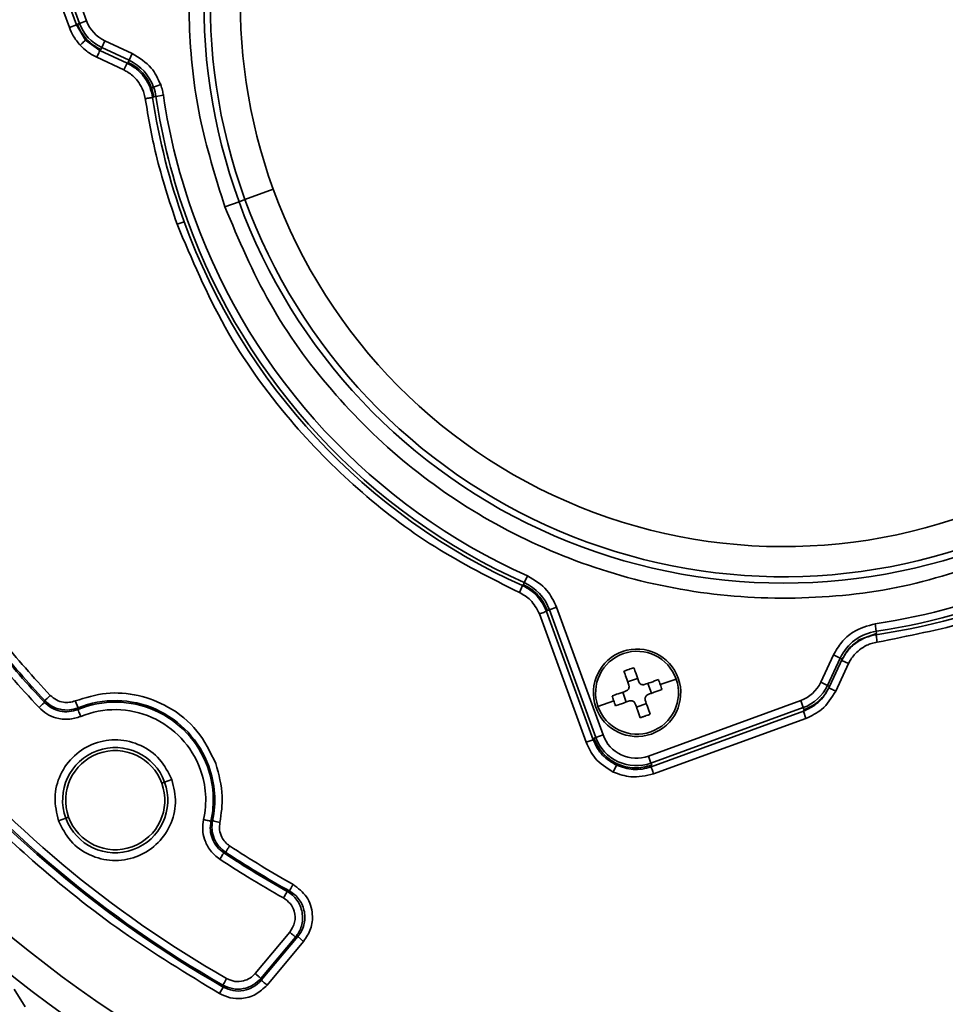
# Model space of a CAD drawing. Header units: millimetres. Extents: x -10540 to 6039, y -7467 to 6433.
# Tile 20 of 236: x -4548 to -4487, y -1981 to -1916. Entities that reach past the tile are written whole.
import ezdxf

# ---------------------------------------------------------------- set-up
doc = ezdxf.new("R2010")
doc.units = ezdxf.units.MM
doc.header["$LTSCALE"] = 8

msp = doc.modelspace()

# ---------------------------------------------------------------- linework, layer by layer
at = {"linetype": 'Continuous', "lineweight": 35}
for p, q in [((-4544.75, -1916.424), (-4548.468, -1906.211)), ((-4547.998, -1906.04), (-4544.28, -1916.253)), ((-4544.078, -1916.145), (-4547.757, -1906.036)), ((-4547.288, -1905.865), (-4543.608, -1915.974)), ((-4544.078, -1916.145), (-4543.608, -1915.974)), ((-4544.28, -1916.253), (-4544.75, -1916.424)), ((-4544.28, -1916.253), (-4544.218, -1916.196)), ((-4544.28, -1916.253), (-4543.673, -1917.254)), ((-4544.218, -1916.196), (-4544.078, -1916.145)), ((-4543.673, -1917.254), (-4542.729, -1917.946)), ((-4542.604, -1917.754), (-4542.392, -1917.301)), ((-4542.392, -1917.301), (-4540.58, -1918.146)), ((-4542.666, -1917.889), (-4542.729, -1917.946)), ((-4542.729, -1917.946), (-4540.925, -1918.787)), ((-4542.604, -1917.754), (-4542.666, -1917.889)), ((-4540.791, -1918.599), (-4542.604, -1917.754)), ((-4541.137, -1919.24), (-4542.941, -1918.399)), ((-4540.854, -1918.734), (-4540.791, -1918.599)), ((-4540.791, -1918.599), (-4540.58, -1918.146)), ((-4540.925, -1918.787), (-4541.137, -1919.24)), ((-4539.303, -1920.427), (-4539.163, -1920.376)), ((-4539.154, -1921.013), (-4539.303, -1920.427)), ((-4538.693, -1920.205), (-4539.163, -1920.376)), ((-4539.007, -1920.992), (-4539.154, -1921.014)), ((-4539.007, -1920.992), (-4538.513, -1920.919)), ((-4533.1, -1927.838), (-4531.22, -1927.154)), ((-4533.494, -1927.981), (-4534.434, -1928.323)), ((-4533.1, -1927.838), (-4533.494, -1927.981)), ((-4537.135, -1929.307), (-4537.605, -1929.478)), ((-4514.623, -1953.391), (-4514.562, -1953.256)), ((-4514.562, -1953.256), (-4514.358, -1952.799)), ((-4514.683, -1953.45), (-4514.888, -1953.907)), ((-4513.092, -1955.161), (-4509.993, -1963.675)), ((-4512.89, -1955.053), (-4513.03, -1955.103)), ((-4512.89, -1955.053), (-4512.42, -1954.882)), ((-4509.807, -1963.523), (-4512.89, -1955.053)), ((-4512.42, -1954.882), (-4509.337, -1963.352)), ((-4510.463, -1963.846), (-4513.562, -1955.332)), ((-4491.197, -1956.477), (-4491.27, -1955.983)), ((-4491.197, -1956.477), (-4491.175, -1956.624)), ((-4491.175, -1956.624), (-4492.234, -1956.993)), ((-4494.888, -1959.863), (-4494.042, -1958.05)), ((-4493.589, -1958.261), (-4494.434, -1960.074)), ((-4494.3, -1960.136), (-4493.455, -1958.324)), ((-4493.589, -1958.261), (-4494.042, -1958.05)), ((-4493.455, -1958.324), (-4493.589, -1958.261)), ((-4493.495, -1958.41), (-4493.041, -1958.621)), ((-4493.041, -1958.621), (-4493.893, -1960.448)), ((-4507.04, -1959.608), (-4507.701, -1959.839)), ((-4505.533, -1960.018), (-4504.483, -1959.651)), ((-4506.129, -1960.597), (-4506.36, -1959.936)), ((-4494.434, -1960.074), (-4494.888, -1959.863)), ((-4494.434, -1960.074), (-4494.3, -1960.136)), ((-4494.3, -1960.136), (-4494.346, -1960.237)), ((-4544.366, -1961.096), (-4544.18, -1961.56)), ((-4508.625, -1961.098), (-4509.675, -1961.464)), ((-4507.798, -1961.18), (-4508.029, -1960.519)), ((-4506.323, -1964.758), (-4496.214, -1961.079)), ((-4496.043, -1961.548), (-4496.214, -1961.079)), ((-4506.457, -1961.277), (-4507.118, -1961.508)), ((-4496.043, -1961.548), (-4506.152, -1965.228)), ((-4495.993, -1961.688), (-4496.043, -1961.548)), ((-4496.04, -1961.789), (-4495.993, -1961.688)), ((-4506.149, -1965.468), (-4496.04, -1961.789)), ((-4495.869, -1962.259), (-4505.978, -1965.938)), ((-4496.04, -1961.789), (-4495.869, -1962.259)), ((-4509.993, -1963.675), (-4510.463, -1963.846)), ((-4509.993, -1963.675), (-4509.946, -1963.574)), ((-4509.946, -1963.574), (-4509.807, -1963.523)), ((-4509.807, -1963.523), (-4509.337, -1963.352)), ((-4506.152, -1965.228), (-4506.323, -1964.758)), ((-4506.152, -1965.228), (-4506.102, -1965.367)), ((-4506.102, -1965.367), (-4506.149, -1965.468)), ((-4538.431, -1966.492), (-4537.953, -1966.318)), ((-4538.431, -1966.492), (-4538.619, -1966.561)), ((-4544.992, -1968.88), (-4545.47, -1969.054)), ((-4544.992, -1968.88), (-4544.803, -1968.812)), ((-4532.423, -1979.186), (-4530.126, -1976.448)), ((-4529.743, -1976.769), (-4532.04, -1979.507)), ((-4532.018, -1979.633), (-4529.592, -1976.742)), ((-4529.592, -1976.742), (-4529.209, -1977.063)), ((-4529.209, -1977.063), (-4531.635, -1979.954)), ((-4548.413, -1980.219), (-4547.687, -1981.407)), ((-4534.54, -1980.085), (-4534.787, -1980.52))]:
    msp.add_line(p, q, dxfattribs=at)
at = {"linetype": 'Continuous', "lineweight": 35, "flags": 128}
for points in [[(-4540.925, -1918.787), (-4540.885, -1918.757), (-4540.854, -1918.734)], [(-4539.154, -1921.013), (-4539.194, -1921.042), (-4539.226, -1921.064)], [(-4514.683, -1953.45), (-4514.649, -1953.417), (-4514.623, -1953.391)], [(-4513.03, -1955.103), (-4513.065, -1955.136), (-4513.092, -1955.161)], [(-4491.175, -1956.624), (-4491.195, -1956.672), (-4491.211, -1956.709)], [(-4546.405, -1961.195), (-4546.392, -1961.129), (-4546.382, -1961.078)], [(-4544.18, -1961.56), (-4544.186, -1961.622), (-4544.19, -1961.67)], [(-4535.356, -1969.083), (-4535.296, -1969.066), (-4535.25, -1969.053)], [(-4534.392, -1971.138), (-4534.454, -1971.163), (-4534.504, -1971.182)], [(-4530.299, -1973.739), (-4530.216, -1973.722), (-4530.151, -1973.709)], [(-4529.592, -1976.742), (-4529.676, -1976.757), (-4529.743, -1976.769)], [(-4534.54, -1980.085), (-4534.553, -1980.014), (-4534.564, -1979.958)], [(-4532.04, -1979.507), (-4532.028, -1979.578), (-4532.018, -1979.633)]]:
    msp.add_lwpolyline(points, dxfattribs=at)
at = {"color": 4}
msp.add_circle((-4390.826, -2053.666), 496.895, dxfattribs=at)
at = {"linetype": 'Continuous', "lineweight": 35}
for centre, radius, start, end in [((-4497.359, -1914.829), 38.454, 20, 200), ((-4497.359, -1914.829), 38.034, 20, 200), ((-4497.359, -1914.829), 36.035, 20, 200), ((-4541.399, -1915.17), 2.352, 200, 245), ((-4541.399, -1915.17), 2.851, 200, 245), ((-4542.122, -1921.453), 3.149, 20, 64.99765), ((-4542.122, -1921.453), 3.149, 8.41677, 20), ((-4497.359, -1914.829), 42.329, 188.47002, 200), ((-4497.359, -1914.829), 42.101, 188.41677, 200), ((-4497.359, -1914.829), 41.602, 188.41677, 200), ((-4497.359, -1914.829), 36.035, 200, 299.12614), ((-4497.359, -1914.829), 38.454, 200, 293.3362), ((-4497.359, -1914.829), 38.034, 200, 293.98965), ((-4497.359, -1914.829), 41.602, 200, 245.88246), ((-4497.359, -1914.829), 42.329, 200, 245.84058), ((-4497.359, -1914.829), 42.101, 200, 245.88246), ((-4515.849, -1956.129), 3.149, 20, 65.88246), ((-4497.359, -1914.829), 41.602, 278.41677, 293.17227), ((-4497.359, -1914.829), 42.329, 278.35154, 294.86242), ((-4497.359, -1914.829), 42.101, 278.41677, 294.62845), ((-4490.736, -1959.592), 3.149, 98.41677, 155), ((-4497.359, -1914.829), 66.895, 219.11451, 223.33194), ((-4497.359, -1914.829), 67.493, 219.21225, 223.39066), ((-4497.359, -1914.829), 67.395, 219.11451, 223.33194), ((-4507.079, -1960.558), 2.9, 19.24641, 199.24641), ((-4507.079, -1960.558), 2.75, 19.24641, 109.24641), ((-4507.079, -1960.558), 2.75, 109.24641, 199.24641), ((-4503.197, -1971.675), 13.413, 109.24611, 110.74132), ((-4503.197, -1971.675), 13.413, 107.7515, 109.24671), ((-4507.079, -1960.558), 2.9, 199.24641, 19.24641), ((-4507.079, -1960.558), 2.75, 289.24641, 19.24641), ((-4518.196, -1964.439), 13.413, 19.24611, 20.74132), ((-4518.196, -1964.439), 13.413, 17.7515, 19.24671), ((-4497.019, -1958.869), 2.352, 290, 335), ((-4497.019, -1958.869), 2.851, 290, 335), ((-4541.711, -1967.686), 6.605, 20, 111.94444), ((-4541.711, -1967.686), 6.507, 20, 112.39361), ((-4541.711, -1967.686), 6.007, 20, 112.39361), ((-4507.079, -1960.558), 2.75, 199.24641, 289.24641), ((-4497.359, -1914.829), 75.105, 219.67317, 240.32683), ((-4497.359, -1914.829), 75.007, 219.73729, 240.26271), ((-4497.359, -1914.829), 74.507, 219.73729, 240.26271), ((-4507.127, -1962.548), 2.851, 200, 290), ((-4507.127, -1962.548), 2.352, 200, 290), ((-4541.711, -1967.686), 3.491, 20, 200), ((-4541.711, -1967.686), 3.291, 20, 200), ((-4541.711, -1967.686), 6.007, 347.60639, 20), ((-4541.711, -1967.686), 6.507, 347.60639, 20), ((-4541.711, -1967.686), 6.605, 348.05556, 20), ((-4541.711, -1967.686), 3.491, 200, 20), ((-4541.711, -1967.686), 3.291, 200, 20), ((-4497.359, -1914.829), 80.378, 220.66356, 252.11019), ((-4497.359, -1914.829), 82.361, 220.98969, 252.29115), ((-4497.359, -1914.829), 66.895, 236.66806, 240.88549), ((-4497.359, -1914.829), 67.493, 236.60934, 240.78775), ((-4497.359, -1914.829), 67.395, 236.66806, 240.88549)]:
    msp.add_arc(centre, radius, start, end, dxfattribs=at)
for points, knots in [([(-4534.434, -1928.323), (-4535.052, -1926.35), (-4536.289, -1922.403), (-4536.94, -1916.208), (-4536.683, -1910.002), (-4535.44, -1903.909), (-4533.264, -1898.087), (-4530.203, -1892.676), (-4526.333, -1887.811), (-4521.749, -1883.611), (-4516.565, -1880.18), (-4510.909, -1877.602), (-4504.918, -1875.941), (-4498.742, -1875.237), (-4492.531, -1875.508), (-4486.439, -1876.748), (-4480.616, -1878.924), (-4475.206, -1881.986), (-4470.338, -1885.855), (-4466.152, -1890.443), (-4462.669, -1895.608), (-4461.079, -1899.426), (-4460.284, -1901.335)], [0, 0, 0, 0, 0.0499999, 0.1000002, 0.1500001, 0.2, 0.2500003, 0.3000002, 0.3500001, 0.4000004, 0.4500003, 0.5000002, 0.5500005, 0.6000004, 0.6500003, 0.7000007, 0.7500005, 0.8000004, 0.8500008, 0.9000006, 0.9500003, 1, 1, 1, 1]), ([(-4544.042, -1917.592), (-4544.205, -1917.392), (-4544.497, -1917.036), (-4544.673, -1916.611), (-4544.75, -1916.424)], [0, 0, 0, 0, 0.559902, 1, 1, 1, 1]), ([(-4543.673, -1917.254), (-4543.681, -1917.261), (-4543.696, -1917.275), (-4543.796, -1917.366), (-4543.918, -1917.479), (-4544.002, -1917.555), (-4544.042, -1917.592)], [0, 0, 0, 0, 0.2704999, 0.5623677, 0.7894981, 1, 1, 1, 1]), ([(-4542.941, -1918.399), (-4543.168, -1918.277), (-4543.574, -1918.06), (-4543.899, -1917.735), (-4544.042, -1917.592)], [0, 0, 0, 0, 0.559906, 1, 1, 1, 1]), ([(-4542.729, -1917.946), (-4542.734, -1917.955), (-4542.742, -1917.974), (-4542.799, -1918.096), (-4542.87, -1918.247), (-4542.918, -1918.35), (-4542.941, -1918.399)], [0, 0, 0, 0, 0.270482, 0.562372, 0.789516, 1, 1, 1, 1]), ([(-4540.58, -1918.146), (-4540.116, -1918.432), (-4539.286, -1918.943), (-4538.875, -1919.819), (-4538.693, -1920.205)], [0, 0, 0, 0, 0.559241, 1, 1, 1, 1]), ([(-4540.552, -1919.62), (-4540.654, -1919.539), (-4540.836, -1919.392), (-4541.045, -1919.287), (-4541.137, -1919.24)], [0, 0, 0, 0, 0.559249, 1, 1, 1, 1]), ([(-4540.925, -1918.787), (-4540.709, -1918.907), (-4540.275, -1919.147), (-4539.769, -1919.698), (-4539.386, -1920.339), (-4539.279, -1920.822), (-4539.226, -1921.064)], [0, 0, 0, 0, 0.250307, 0.500201, 0.750002, 1, 1, 1, 1]), ([(-4539.303, -1920.427), (-4539.38, -1920.246), (-4539.535, -1919.884), (-4539.897, -1919.415), (-4540.334, -1919.013), (-4540.68, -1918.827), (-4540.854, -1918.734)], [0, 0, 0, 0, 0.2499999, 0.4999999, 0.7499999, 1, 1, 1, 1]), ([(-4539.923, -1920.458), (-4540.017, -1920.284), (-4540.184, -1919.972), (-4540.44, -1919.728), (-4540.552, -1919.62)], [0, 0, 0, 0, 0.560238, 1, 1, 1, 1]), ([(-4539.721, -1921.138), (-4539.745, -1921.007), (-4539.79, -1920.773), (-4539.883, -1920.554), (-4539.923, -1920.458)], [0, 0, 0, 0, 0.560306, 1, 1, 1, 1]), ([(-4538.693, -1920.205), (-4538.65, -1920.336), (-4538.572, -1920.569), (-4538.531, -1920.812), (-4538.513, -1920.919)], [0, 0, 0, 0, 0.559993, 1, 1, 1, 1]), ([(-4539.226, -1921.064), (-4539.236, -1921.065), (-4539.256, -1921.068), (-4539.39, -1921.088), (-4539.555, -1921.113), (-4539.667, -1921.13), (-4539.721, -1921.138)], [0, 0, 0, 0, 0.2704818, 0.5623724, 0.7895161, 1, 1, 1, 1]), ([(-4537.605, -1929.478), (-4538.113, -1927.949), (-4539.02, -1925.219), (-4539.506, -1922.385), (-4539.721, -1921.138)], [0, 0, 0, 0, 0.55995, 1, 1, 1, 1]), ([(-4481.73, -1951.056), (-4483.984, -1951.89), (-4488.49, -1953.558), (-4495.684, -1954.453), (-4502.896, -1954.118), (-4509.934, -1952.456), (-4516.512, -1949.568), (-4522.432, -1945.57), (-4527.492, -1940.603), (-4531.671, -1934.841), (-4533.513, -1930.496), (-4534.434, -1928.323)], [0, 0, 0, 0, 0.111997, 0.223996, 0.335993, 0.447991, 0.559989, 0.669991, 0.779995, 0.889998, 1, 1, 1, 1]), ([(-4514.888, -1953.907), (-4516.795, -1952.95), (-4520.61, -1951.036), (-4525.715, -1947.129), (-4530.463, -1942.286), (-4534.666, -1936.429), (-4536.625, -1931.795), (-4537.605, -1929.478)], [0, 0, 0, 0, 0.186696, 0.373395, 0.560091, 0.780046, 1, 1, 1, 1]), ([(-4514.358, -1952.799), (-4513.881, -1953.085), (-4513.028, -1953.595), (-4512.606, -1954.488), (-4512.42, -1954.882)], [0, 0, 0, 0, 0.559211, 1, 1, 1, 1]), ([(-4513.562, -1955.332), (-4513.733, -1954.993), (-4514.039, -1954.385), (-4514.628, -1954.053), (-4514.888, -1953.907)], [0, 0, 0, 0, 0.559171, 1, 1, 1, 1]), ([(-4514.683, -1953.45), (-4514.504, -1953.543), (-4514.148, -1953.728), (-4513.701, -1954.134), (-4513.33, -1954.61), (-4513.171, -1954.977), (-4513.092, -1955.161)], [0, 0, 0, 0, 0.251112, 0.500739, 0.75004, 1, 1, 1, 1]), ([(-4478.754, -1953.374), (-4478.873, -1953.442), (-4480.817, -1954.549), (-4484.969, -1955.973), (-4489.082, -1956.794), (-4491.138, -1957.204)], [0, 0, 0, 0, 0.031732, 0.515868, 1, 1, 1, 1]), ([(-4513.092, -1955.161), (-4513.101, -1955.165), (-4513.121, -1955.172), (-4513.248, -1955.218), (-4513.404, -1955.275), (-4513.511, -1955.314), (-4513.562, -1955.332)], [0, 0, 0, 0, 0.2704818, 0.5623724, 0.7895161, 1, 1, 1, 1]), ([(-4494.042, -1958.05), (-4493.875, -1957.758), (-4493.541, -1957.174), (-4492.621, -1956.361), (-4491.782, -1956.126), (-4491.27, -1955.983)], [0, 0, 0, 0, 0.280578, 0.561156, 1, 1, 1, 1]), ([(-4493.495, -1958.41), (-4493.376, -1958.196), (-4493.136, -1957.763), (-4492.584, -1957.249), (-4491.934, -1956.868), (-4491.449, -1956.761), (-4491.211, -1956.709)], [0, 0, 0, 0, 0.246144, 0.500003, 0.75386, 1, 1, 1, 1]), ([(-4492.234, -1956.993), (-4492.488, -1957.168), (-4492.998, -1957.517), (-4493.303, -1958.055), (-4493.455, -1958.324)], [0, 0, 0, 0, 0.499999, 1, 1, 1, 1]), ([(-4491.138, -1957.204), (-4491.27, -1957.228), (-4491.504, -1957.272), (-4491.723, -1957.365), (-4491.819, -1957.406)], [0, 0, 0, 0, 0.560305, 1, 1, 1, 1]), ([(-4491.138, -1957.204), (-4491.149, -1957.134), (-4491.17, -1956.99), (-4491.194, -1956.825), (-4491.208, -1956.728), (-4491.21, -1956.715), (-4491.211, -1956.709)], [0, 0, 0, 0, 0.270482, 0.562372, 0.789516, 1, 1, 1, 1]), ([(-4546.769, -1961.538), (-4547.398, -1960.859), (-4548.521, -1959.646), (-4549.576, -1958.374), (-4550.041, -1957.814)], [0, 0, 0, 0, 0.559999, 1, 1, 1, 1]), ([(-4491.819, -1957.406), (-4491.994, -1957.499), (-4492.307, -1957.667), (-4492.552, -1957.922), (-4492.66, -1958.035)], [0, 0, 0, 0, 0.560231, 1, 1, 1, 1]), ([(-4492.66, -1958.035), (-4492.742, -1958.137), (-4492.889, -1958.32), (-4492.995, -1958.529), (-4493.041, -1958.621)], [0, 0, 0, 0, 0.559243, 1, 1, 1, 1]), ([(-4507.624, -1960.059), (-4507.685, -1959.885), (-4507.794, -1959.573), (-4507.901, -1959.266), (-4507.948, -1959.131)], [0, 0, 0, 0, 0.559997, 1, 1, 1, 1]), ([(-4506.963, -1959.829), (-4507.024, -1959.654), (-4507.133, -1959.342), (-4507.24, -1959.035), (-4507.287, -1958.9)], [0, 0, 0, 0, 0.559997, 1, 1, 1, 1]), ([(-4505.652, -1959.689), (-4505.824, -1959.749), (-4506.131, -1959.856), (-4506.443, -1959.965), (-4506.581, -1960.013)], [0, 0, 0, 0, 0.559997, 1, 1, 1, 1]), ([(-4507.808, -1960.442), (-4507.983, -1960.503), (-4508.295, -1960.612), (-4508.601, -1960.719), (-4508.736, -1960.766)], [0, 0, 0, 0, 0.559997, 1, 1, 1, 1]), ([(-4507.808, -1960.442), (-4507.777, -1960.427), (-4507.716, -1960.399), (-4507.648, -1960.321), (-4507.609, -1960.227), (-4507.603, -1960.136), (-4507.618, -1960.082), (-4507.624, -1960.059)], [0, 0, 0, 0, 0.213973, 0.427991, 0.640996, 0.853565, 1, 1, 1, 1]), ([(-4506.963, -1959.829), (-4506.949, -1959.859), (-4506.92, -1959.92), (-4506.842, -1959.988), (-4506.749, -1960.027), (-4506.657, -1960.034), (-4506.603, -1960.019), (-4506.581, -1960.013)], [0, 0, 0, 0, 0.213973, 0.427991, 0.640996, 0.853565, 1, 1, 1, 1]), ([(-4505.422, -1960.35), (-4505.593, -1960.41), (-4505.9, -1960.517), (-4506.212, -1960.626), (-4506.35, -1960.674)], [0, 0, 0, 0, 0.559997, 1, 1, 1, 1]), ([(-4496.04, -1961.789), (-4495.741, -1961.646), (-4495.25, -1961.412), (-4494.687, -1960.848), (-4494.465, -1960.45), (-4494.346, -1960.237)], [0, 0, 0, 0, 0.419575, 0.689891, 1, 1, 1, 1]), ([(-4493.893, -1960.448), (-4494.168, -1960.894), (-4494.658, -1961.69), (-4495.499, -1962.085), (-4495.869, -1962.259)], [0, 0, 0, 0, 0.559617, 1, 1, 1, 1]), ([(-4494.346, -1960.237), (-4494.339, -1960.241), (-4494.322, -1960.248), (-4494.199, -1960.305), (-4494.047, -1960.377), (-4493.943, -1960.425), (-4493.893, -1960.448)], [0, 0, 0, 0, 0.2702613, 0.5624294, 0.7897364, 1, 1, 1, 1]), ([(-4546.018, -1960.734), (-4546.069, -1960.783), (-4546.175, -1960.883), (-4546.297, -1960.997), (-4546.368, -1961.065), (-4546.377, -1961.073), (-4546.382, -1961.078)], [0, 0, 0, 0, 0.270438, 0.5623837, 0.7895599, 1, 1, 1, 1]), ([(-4544.18, -1961.56), (-4544.367, -1961.618), (-4544.75, -1961.735), (-4545.361, -1961.686), (-4545.937, -1961.475), (-4546.236, -1961.208), (-4546.382, -1961.078)], [0, 0, 0, 0, 0.244315, 0.5, 0.755685, 1, 1, 1, 1]), ([(-4546.018, -1960.734), (-4545.891, -1960.845), (-4545.637, -1961.067), (-4545.181, -1961.204), (-4544.745, -1961.216), (-4544.493, -1961.136), (-4544.366, -1961.096)], [0, 0, 0, 0, 0.2796797, 0.5591504, 0.7790368, 1, 1, 1, 1]), ([(-4544.366, -1961.096), (-4543.686, -1960.889), (-4542.324, -1960.473), (-4540.16, -1960.649), (-4538.047, -1961.458), (-4536.135, -1962.989), (-4535.402, -1964.5), (-4535.035, -1965.256)], [0, 0, 0, 0, 0.186787, 0.373572, 0.560359, 0.78018, 1, 1, 1, 1]), ([(-4508.625, -1961.098), (-4508.647, -1961.036), (-4508.685, -1960.925), (-4508.72, -1960.815), (-4508.736, -1960.766)], [0, 0, 0, 0, 0.56, 1, 1, 1, 1]), ([(-4508.506, -1961.427), (-4508.528, -1961.365), (-4508.569, -1961.256), (-4508.608, -1961.146), (-4508.625, -1961.098)], [0, 0, 0, 0, 0.56, 1, 1, 1, 1]), ([(-4507.577, -1961.102), (-4507.752, -1961.163), (-4508.064, -1961.272), (-4508.371, -1961.379), (-4508.506, -1961.427)], [0, 0, 0, 0, 0.559997, 1, 1, 1, 1]), ([(-4507.195, -1961.287), (-4507.209, -1961.256), (-4507.238, -1961.195), (-4507.316, -1961.127), (-4507.409, -1961.088), (-4507.501, -1961.081), (-4507.555, -1961.096), (-4507.577, -1961.102)], [0, 0, 0, 0, 0.213973, 0.427991, 0.640996, 0.853565, 1, 1, 1, 1]), ([(-4506.35, -1960.674), (-4506.38, -1960.688), (-4506.442, -1960.716), (-4506.509, -1960.794), (-4506.548, -1960.888), (-4506.555, -1960.98), (-4506.54, -1961.034), (-4506.534, -1961.056)], [0, 0, 0, 0, 0.2139726, 0.4279909, 0.6409962, 0.8535648, 1, 1, 1, 1]), ([(-4506.21, -1961.984), (-4506.27, -1961.813), (-4506.377, -1961.506), (-4506.486, -1961.193), (-4506.534, -1961.056)], [0, 0, 0, 0, 0.559997, 1, 1, 1, 1]), ([(-4546.405, -1961.195), (-4546.412, -1961.202), (-4546.427, -1961.215), (-4546.525, -1961.308), (-4546.647, -1961.423), (-4546.729, -1961.501), (-4546.769, -1961.538)], [0, 0, 0, 0, 0.270438, 0.562384, 0.78956, 1, 1, 1, 1]), ([(-4544, -1962.132), (-4544.271, -1962.214), (-4544.812, -1962.378), (-4545.605, -1962.269), (-4546.276, -1961.985), (-4546.604, -1961.688), (-4546.769, -1961.538)], [0, 0, 0, 0, 0.280208, 0.559784, 0.779569, 1, 1, 1, 1]), ([(-4546.405, -1961.195), (-4546.255, -1961.329), (-4545.954, -1961.598), (-4545.378, -1961.799), (-4544.769, -1961.853), (-4544.383, -1961.731), (-4544.19, -1961.67)], [0, 0, 0, 0, 0.249888, 0.499314, 0.749044, 1, 1, 1, 1]), ([(-4544.19, -1961.67), (-4544.187, -1961.679), (-4544.179, -1961.698), (-4544.127, -1961.823), (-4544.064, -1961.977), (-4544.021, -1962.082), (-4544, -1962.132)], [0, 0, 0, 0, 0.270438, 0.562384, 0.78956, 1, 1, 1, 1]), ([(-4506.871, -1962.215), (-4506.931, -1962.043), (-4507.038, -1961.736), (-4507.147, -1961.424), (-4507.195, -1961.287)], [0, 0, 0, 0, 0.559997, 1, 1, 1, 1]), ([(-4506.539, -1962.104), (-4506.601, -1962.125), (-4506.711, -1962.163), (-4506.822, -1962.199), (-4506.871, -1962.215)], [0, 0, 0, 0, 0.560063, 1, 1, 1, 1]), ([(-4506.21, -1961.984), (-4506.271, -1962.007), (-4506.38, -1962.048), (-4506.491, -1962.087), (-4506.539, -1962.104)], [0, 0, 0, 0, 0.5599321, 1, 1, 1, 1]), ([(-4534.787, -1980.52), (-4536.961, -1979.196), (-4541.309, -1976.55), (-4546.846, -1972.105), (-4551.619, -1967.625), (-4554.241, -1964.606), (-4555.552, -1963.096)], [0, 0, 0, 0, 0.2799795, 0.5599601, 0.7799805, 1, 1, 1, 1]), ([(-4545.47, -1969.054), (-4545.593, -1968.542), (-4545.838, -1967.517), (-4545.424, -1965.95), (-4544.486, -1964.661), (-4543.115, -1963.83), (-4541.531, -1963.586), (-4539.984, -1963.969), (-4538.66, -1964.904), (-4538.188, -1965.847), (-4537.953, -1966.318)], [0, 0, 0, 0, 0.124994, 0.249987, 0.37498, 0.499973, 0.624967, 0.74996, 0.874953, 1, 1, 1, 1]), ([(-4509.993, -1963.675), (-4509.912, -1963.863), (-4509.751, -1964.233), (-4509.27, -1964.865), (-4508.77, -1965.169), (-4508.442, -1965.368)], [0, 0, 0, 0, 0.260835, 0.514814, 1, 1, 1, 1]), ([(-4506.102, -1965.367), (-4506.487, -1965.459), (-4507.256, -1965.644), (-4508.425, -1965.331), (-4509.416, -1964.636), (-4509.769, -1963.929), (-4509.946, -1963.575)], [0, 0, 0, 0, 0.25001, 0.5, 0.74999, 1, 1, 1, 1]), ([(-4508.654, -1965.821), (-4509.099, -1965.547), (-4509.895, -1965.057), (-4510.289, -1964.217), (-4510.463, -1963.846)], [0, 0, 0, 0, 0.559594, 1, 1, 1, 1]), ([(-4535.035, -1965.256), (-4534.837, -1965.976), (-4534.482, -1967.262), (-4534.675, -1968.578), (-4534.76, -1969.157)], [0, 0, 0, 0, 0.559617, 1, 1, 1, 1]), ([(-4508.442, -1965.368), (-4508.447, -1965.378), (-4508.456, -1965.397), (-4508.513, -1965.519), (-4508.583, -1965.67), (-4508.631, -1965.772), (-4508.654, -1965.821)], [0, 0, 0, 0, 0.270572, 0.562349, 0.789426, 1, 1, 1, 1]), ([(-4508.442, -1965.368), (-4508.079, -1965.491), (-4507.525, -1965.679), (-4506.732, -1965.641), (-4506.345, -1965.526), (-4506.149, -1965.468)], [0, 0, 0, 0, 0.485186, 0.739165, 1, 1, 1, 1]), ([(-4506.149, -1965.468), (-4506.145, -1965.477), (-4506.138, -1965.497), (-4506.092, -1965.624), (-4506.035, -1965.781), (-4505.996, -1965.887), (-4505.978, -1965.938)], [0, 0, 0, 0, 0.270482, 0.562372, 0.789516, 1, 1, 1, 1]), ([(-4537.953, -1966.318), (-4537.83, -1966.831), (-4537.585, -1967.856), (-4537.999, -1969.423), (-4538.937, -1970.711), (-4540.307, -1971.543), (-4541.892, -1971.787), (-4543.438, -1971.404), (-4544.763, -1970.469), (-4545.234, -1969.526), (-4545.47, -1969.054)], [0, 0, 0, 0, 0.124994, 0.249987, 0.37498, 0.499973, 0.624967, 0.74996, 0.874953, 1, 1, 1, 1]), ([(-4505.978, -1965.938), (-4506.487, -1966.059), (-4507.396, -1966.275), (-4508.269, -1965.96), (-4508.654, -1965.821)], [0, 0, 0, 0, 0.559616, 1, 1, 1, 1]), ([(-4534.779, -1971.599), (-4534.999, -1971.421), (-4535.438, -1971.066), (-4535.794, -1970.349), (-4535.937, -1969.634), (-4535.875, -1969.195), (-4535.844, -1968.976)], [0, 0, 0, 0, 0.280208, 0.559784, 0.779569, 1, 1, 1, 1]), ([(-4535.356, -1969.083), (-4535.366, -1969.081), (-4535.385, -1969.077), (-4535.517, -1969.048), (-4535.68, -1969.012), (-4535.791, -1968.987), (-4535.844, -1968.976)], [0, 0, 0, 0, 0.270438, 0.562384, 0.78956, 1, 1, 1, 1]), ([(-4535.356, -1969.083), (-4535.383, -1969.283), (-4535.436, -1969.682), (-4535.278, -1970.272), (-4534.98, -1970.806), (-4534.663, -1971.056), (-4534.504, -1971.182)], [0, 0, 0, 0, 0.249888, 0.499314, 0.749044, 1, 1, 1, 1]), ([(-4534.392, -1971.138), (-4534.546, -1971.017), (-4534.861, -1970.769), (-4535.168, -1970.239), (-4535.323, -1969.645), (-4535.274, -1969.248), (-4535.25, -1969.053)], [0, 0, 0, 0, 0.244315, 0.5, 0.755685, 1, 1, 1, 1]), ([(-4534.76, -1969.157), (-4534.829, -1969.142), (-4534.972, -1969.112), (-4535.135, -1969.078), (-4535.232, -1969.057), (-4535.244, -1969.055), (-4535.25, -1969.053)], [0, 0, 0, 0, 0.270438, 0.562384, 0.78956, 1, 1, 1, 1]), ([(-4534.76, -1969.157), (-4534.779, -1969.324), (-4534.817, -1969.659), (-4534.669, -1970.112), (-4534.431, -1970.477), (-4534.222, -1970.639), (-4534.117, -1970.72)], [0, 0, 0, 0, 0.27968, 0.55915, 0.779037, 1, 1, 1, 1]), ([(-4534.117, -1970.72), (-4534.156, -1970.779), (-4534.236, -1970.901), (-4534.328, -1971.041), (-4534.382, -1971.123), (-4534.389, -1971.133), (-4534.392, -1971.138)], [0, 0, 0, 0, 0.270438, 0.562384, 0.78956, 1, 1, 1, 1]), ([(-4534.504, -1971.182), (-4534.509, -1971.19), (-4534.52, -1971.207), (-4534.594, -1971.32), (-4534.686, -1971.459), (-4534.749, -1971.554), (-4534.779, -1971.599)], [0, 0, 0, 0, 0.270438, 0.562384, 0.78956, 1, 1, 1, 1]), ([(-4530.543, -1974.175), (-4531.346, -1973.715), (-4532.781, -1972.893), (-4534.168, -1971.995), (-4534.779, -1971.599)], [0, 0, 0, 0, 0.559999, 1, 1, 1, 1]), ([(-4529.907, -1973.272), (-4529.942, -1973.334), (-4530.013, -1973.461), (-4530.094, -1973.607), (-4530.142, -1973.693), (-4530.148, -1973.704), (-4530.151, -1973.709)], [0, 0, 0, 0, 0.270438, 0.562384, 0.78956, 1, 1, 1, 1]), ([(-4529.907, -1973.272), (-4529.577, -1973.525), (-4528.916, -1974.029), (-4528.564, -1975.175), (-4528.67, -1976.25), (-4529.029, -1976.792), (-4529.209, -1977.063)], [0, 0, 0, 0, 0.279666, 0.559244, 0.779529, 1, 1, 1, 1]), ([(-4530.299, -1973.739), (-4530.304, -1973.747), (-4530.313, -1973.764), (-4530.379, -1973.883), (-4530.461, -1974.028), (-4530.516, -1974.127), (-4530.543, -1974.175)], [0, 0, 0, 0, 0.270438, 0.562384, 0.78956, 1, 1, 1, 1]), ([(-4530.126, -1976.448), (-4529.995, -1976.236), (-4529.732, -1975.813), (-4529.78, -1975.095), (-4530.068, -1974.516), (-4530.385, -1974.289), (-4530.543, -1974.175)], [0, 0, 0, 0, 0.279362, 0.559454, 0.779645, 1, 1, 1, 1]), ([(-4530.299, -1973.739), (-4530.175, -1973.818), (-4529.927, -1973.977), (-4529.637, -1974.314), (-4529.414, -1974.697), (-4529.343, -1974.982), (-4529.307, -1975.124)], [0, 0, 0, 0, 0.250676, 0.500812, 0.750683, 1, 1, 1, 1]), ([(-4529.156, -1975.095), (-4529.192, -1974.952), (-4529.264, -1974.667), (-4529.487, -1974.284), (-4529.778, -1973.948), (-4530.026, -1973.789), (-4530.151, -1973.709)], [0, 0, 0, 0, 0.249313, 0.499194, 0.749336, 1, 1, 1, 1]), ([(-4529.308, -1975.124), (-4529.29, -1975.28), (-4529.255, -1975.586), (-4529.338, -1976.035), (-4529.496, -1976.438), (-4529.663, -1976.662), (-4529.743, -1976.769)], [0, 0, 0, 0, 0.266177, 0.525276, 0.771298, 1, 1, 1, 1]), ([(-4529.592, -1976.742), (-4529.504, -1976.623), (-4529.329, -1976.387), (-4529.178, -1975.97), (-4529.105, -1975.532), (-4529.139, -1975.24), (-4529.156, -1975.095)], [0, 0, 0, 0, 0.2500595, 0.5002005, 0.7503901, 1, 1, 1, 1]), ([(-4530.126, -1976.448), (-4530.072, -1976.493), (-4529.96, -1976.587), (-4529.832, -1976.694), (-4529.757, -1976.758), (-4529.747, -1976.766), (-4529.743, -1976.769)], [0, 0, 0, 0, 0.270438, 0.562384, 0.78956, 1, 1, 1, 1]), ([(-4534.316, -1979.524), (-4534.136, -1979.602), (-4533.777, -1979.757), (-4533.22, -1979.708), (-4532.751, -1979.512), (-4532.532, -1979.295), (-4532.423, -1979.186)], [0, 0, 0, 0, 0.279018, 0.558579, 0.779672, 1, 1, 1, 1]), ([(-4532.423, -1979.186), (-4532.37, -1979.231), (-4532.258, -1979.325), (-4532.13, -1979.432), (-4532.054, -1979.496), (-4532.045, -1979.504), (-4532.04, -1979.507)], [0, 0, 0, 0, 0.270438, 0.562384, 0.78956, 1, 1, 1, 1]), ([(-4531.635, -1979.954), (-4531.872, -1980.18), (-4532.346, -1980.63), (-4533.244, -1980.874), (-4534.089, -1980.84), (-4534.554, -1980.626), (-4534.787, -1980.52)], [0, 0, 0, 0, 0.279791, 0.559602, 0.779648, 1, 1, 1, 1]), ([(-4532.04, -1979.507), (-4532.202, -1979.666), (-4532.535, -1979.992), (-4533.214, -1980.229), (-4533.932, -1980.241), (-4534.358, -1980.051), (-4534.564, -1979.958)], [0, 0, 0, 0, 0.242281, 0.5, 0.757719, 1, 1, 1, 1]), ([(-4534.316, -1979.524), (-4534.351, -1979.585), (-4534.424, -1979.712), (-4534.506, -1979.857), (-4534.555, -1979.942), (-4534.561, -1979.953), (-4534.564, -1979.958)], [0, 0, 0, 0, 0.270438, 0.562384, 0.78956, 1, 1, 1, 1]), ([(-4534.54, -1980.085), (-4534.327, -1980.18), (-4533.9, -1980.368), (-4533.191, -1980.351), (-4532.519, -1980.122), (-4532.185, -1979.796), (-4532.018, -1979.633)], [0, 0, 0, 0, 0.249999, 0.499957, 0.749574, 1, 1, 1, 1]), ([(-4532.018, -1979.633), (-4532.01, -1979.639), (-4531.995, -1979.652), (-4531.891, -1979.739), (-4531.764, -1979.846), (-4531.677, -1979.919), (-4531.635, -1979.954)], [0, 0, 0, 0, 0.270438, 0.562384, 0.78956, 1, 1, 1, 1])]:
    msp.add_open_spline(points, degree=3, knots=knots, dxfattribs=at)
for points in [[(-4542.667, -1917.888), (-4542.84, -1917.795), (-4543.187, -1917.609), (-4543.623, -1917.208), (-4543.985, -1916.738), (-4544.14, -1916.377), (-4544.218, -1916.196)], [(-4513.03, -1955.103), (-4513.109, -1954.919), (-4513.268, -1954.551), (-4513.64, -1954.074), (-4514.088, -1953.668), (-4514.445, -1953.484), (-4514.623, -1953.391)], [(-4494.3, -1960.136), (-4494.393, -1960.31), (-4494.579, -1960.657), (-4494.981, -1961.093), (-4495.45, -1961.455), (-4495.812, -1961.61), (-4495.993, -1961.688)]]:
    msp.add_open_spline(points, degree=3, dxfattribs=at)

doc.saveas('drawing.dxf')
